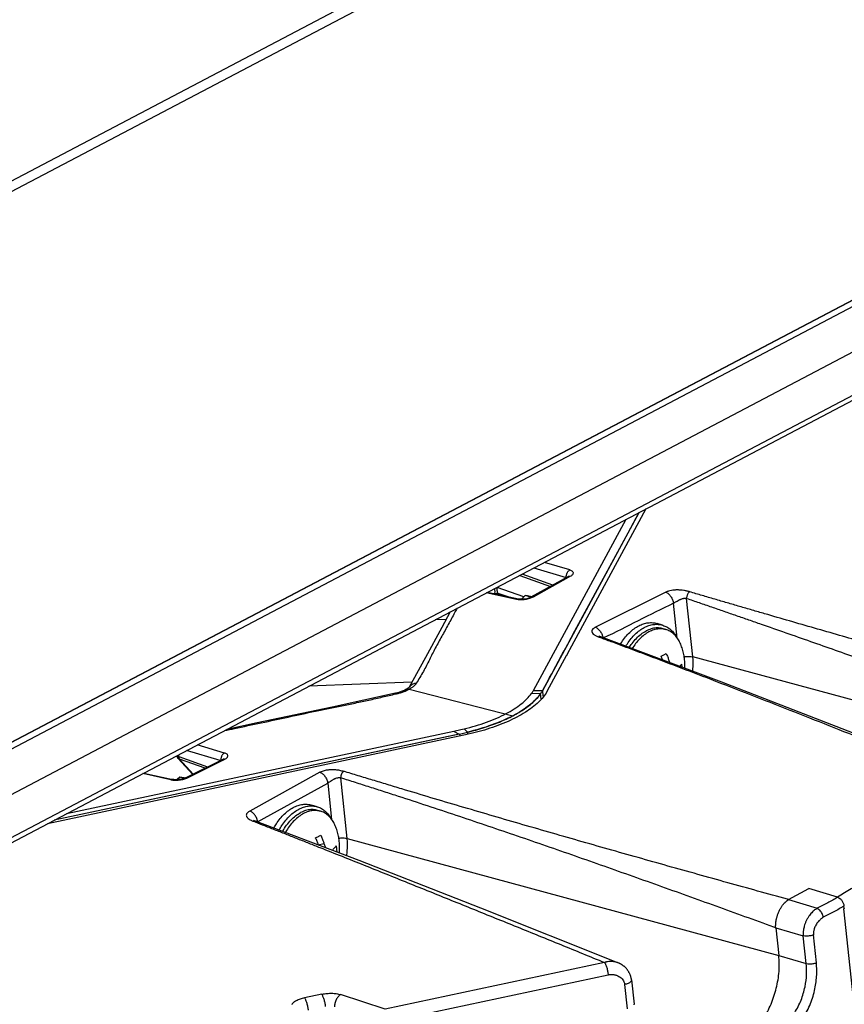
# Paper-space layout 'Layout1' of a CAD drawing. Header units: inches. Extents: x 29 to 351, y 58 to 234.
# Tile 29 of 104: x 105.69 to 109.07, y 74.28 to 78.32. Entities that reach past the tile are written whole.
import ezdxf

# ---------------------------------------------------------------- set-up
doc = ezdxf.new("R2010")
doc.units = ezdxf.units.IN
doc.header["$LTSCALE"] = 1.1
doc.header["$MEASUREMENT"] = 0
doc.layers.get('0').update_dxf_attribs({"linetype": 'CONTINUOUS'})
for name, color, linetype in [('02___PRT_ALL_AXES', 7, 'CONTINUOUS'), ('6_ALL_SURFS', 7, 'CONTINUOUS'), ('7_ALL_FEATURES', 7, 'CONTINUOUS')]:
    doc.layers.add(name, color=color, linetype=linetype)

psp = doc.layouts.get("Layout1")

# ---------------------------------------------------------------- linework, layer by layer
at = {"color": 7, "linetype": 'Continuous'}
for p, q in [((109.5183, 79.685), (104.1029, 76.8349)), ((103.026, 73.9675), (111.1331, 78.2341)), ((111.1367, 78.2344), (103.0297, 73.9677)), ((111.1689, 78.2248), (103.0618, 73.9582)), ((103.241, 73.8666), (111.1844, 78.0471)), ((103.2914, 73.7158), (111.1696, 77.862)), ((103.3265, 73.7133), (111.114, 77.8117)), ((109.5439, 70.2162), (109.0715, 74.6698))]:
    psp.add_line(p, q, dxfattribs=at)
for points, start_tangent, end_tangent in [([(109.7142, 75.0698), (109.586, 75.0093), (109.4836, 74.9539), (109.3795, 74.8981), (109.2716, 74.8423), (109.1592, 74.7849), (109.0449, 74.7179)], (-0.908309, -0.418301), (-0.857549, -0.514402)), ([(109.0728, 74.6711), (109.0721, 74.6707), (109.0715, 74.6698)], (-0.995757, -0.092025), (-0.337966, -0.941158)), ([(106.8609, 74.3045), (106.8516, 74.3022), (106.8427, 74.2994), (106.8344, 74.2961), (106.8268, 74.2924), (106.8144, 74.284), (106.8099, 74.2794), (106.8084, 74.2775)], (-0.980696, -0.195541), (-0.571045, -0.820918))]:
    psp.add_spline(points, degree=3, dxfattribs=dict(at, start_tangent=start_tangent, end_tangent=end_tangent))
at = {"layer": '02___PRT_ALL_AXES', "color": 7, "linetype": 'Continuous'}
for p, q in [((108.3283, 75.8334), (108.3054, 75.8402)), ((108.3301, 75.8185), (108.3422, 75.8149)), ((106.9127, 75.0884), (106.8899, 75.0952)), ((106.9145, 75.0735), (106.9267, 75.0699))]:
    psp.add_line(p, q, dxfattribs=at)
for points, start_tangent, end_tangent in [([(108.1554, 75.755), (108.1609, 75.7637), (108.1764, 75.7848), (108.1934, 75.8032), (108.2115, 75.8184), (108.2304, 75.8303), (108.2497, 75.8385), (108.2689, 75.8429), (108.2878, 75.8434), (108.3054, 75.8402)], (0.515777, 0.856723), (0.958629, -0.284658)), ([(108.1774, 75.7468), (108.1838, 75.757), (108.1993, 75.778), (108.2163, 75.7964), (108.2344, 75.8116), (108.2533, 75.8235), (108.2725, 75.8317), (108.2918, 75.8361), (108.3106, 75.8366), (108.3283, 75.8334)], (0.510324, 0.859982), (0.958629, -0.284658)), ([(108.1919, 75.7414), (108.2031, 75.758), (108.2208, 75.779), (108.24, 75.7962), (108.2603, 75.8093)], (0.52416, 0.85162), (0.884928, 0.465728)), ([(108.3301, 75.8185), (108.3218, 75.8205), (108.3017, 75.8216), (108.2811, 75.8178), (108.2603, 75.8093)], (-0.958584, 0.284809), (-0.884928, -0.465728)), ([(108.3283, 75.8334), (108.3287, 75.8332), (108.3457, 75.826), (108.3611, 75.8151), (108.3747, 75.8007), (108.3863, 75.7831), (108.387, 75.7818)], (0.958629, -0.284658), (0.470214, -0.882552)), ([(106.7348, 75.0011), (106.7454, 75.0188), (106.7609, 75.0398), (106.7779, 75.0582), (106.796, 75.0734), (106.8149, 75.0853), (106.8341, 75.0935), (106.8534, 75.0979), (106.8723, 75.0984), (106.8899, 75.0952)], (0.482908, 0.875671), (0.958629, -0.284658)), ([(106.7568, 74.9928), (106.7683, 75.012), (106.7838, 75.033), (106.8007, 75.0514), (106.8188, 75.0666), (106.8377, 75.0785), (106.857, 75.0867), (106.8763, 75.0911), (106.8951, 75.0917), (106.9127, 75.0884)], (0.477251, 0.878767), (0.958629, -0.284658)), ([(106.9145, 75.0735), (106.9062, 75.0755), (106.8862, 75.0766), (106.8655, 75.0728), (106.8448, 75.0643)], (-0.958584, 0.284809), (-0.884928, -0.465728)), ([(106.9127, 75.0884), (106.9132, 75.0883), (106.9301, 75.081), (106.9456, 75.0701), (106.9592, 75.0557), (106.9707, 75.0381), (106.9715, 75.0368)], (0.958629, -0.284658), (0.470214, -0.882552)), ([(106.771, 74.9873), (106.7719, 74.9889), (106.7876, 75.013), (106.8052, 75.034), (106.8245, 75.0512), (106.8448, 75.0643)], (0.488191, 0.872737), (0.884928, 0.465728))]:
    psp.add_spline(points, degree=3, dxfattribs=dict(at, start_tangent=start_tangent, end_tangent=end_tangent))
at = {"layer": '6_ALL_SURFS', "color": 7, "linetype": 'Continuous'}
for p, q in [((107.8368, 75.5659), (108.2323, 76.2951)), ((107.8393, 75.5422), (107.8368, 75.5659)), ((107.8302, 75.5306), (107.828, 75.5517)), ((107.4964, 75.3867), (105.8349, 75.0334)), ((107.4964, 75.3867), (107.5179, 75.3914)), ((107.4964, 75.3867), (107.4973, 75.3781)), ((107.5179, 75.3914), (107.5284, 75.394)), ((107.5284, 75.394), (107.5293, 75.3857))]:
    psp.add_line(p, q, dxfattribs=at)
at = {"layer": '6_ALL_SURFS', "color": 7, "linetype": 'Continuous', "start_tangent": (-0.469243, -0.883069), "end_tangent": (-0.583384, -0.812196)}
psp.add_spline([(107.8368, 75.5659), (107.8342, 75.5611), (107.8313, 75.5564), (107.828, 75.5517)], degree=3, dxfattribs=at)
at = {"layer": '7_ALL_FEATURES', "color": 7, "linetype": 'Continuous'}
for p, q in [((104.099, 76.7904), (109.5412, 79.6546)), ((108.2202, 76.2728), (108.2271, 76.2855)), ((108.2271, 76.2855), (108.2287, 76.2886)), ((108.2287, 76.2886), (108.2292, 76.2895)), ((108.2292, 76.2895), (108.2301, 76.2911)), ((108.2301, 76.2911), (108.2323, 76.2951)), ((108.2601, 76.3098), (108.2411, 76.2746)), ((107.7995, 75.5657), (108.1796, 76.2674)), ((108.2411, 76.2746), (107.9548, 75.7467)), ((108.1869, 76.2114), (108.2202, 76.2728)), ((107.9688, 75.8093), (108.1869, 76.2114)), ((107.9483, 76.0599), (107.844, 76.0908)), ((107.8789, 75.9977), (107.7527, 76.0428)), ((107.8007, 76.068), (107.9337, 76.0285)), ((107.7427, 76.0375), (107.8691, 75.9923)), ((107.9399, 76.0315), (107.7888, 75.9477)), ((107.9415, 76.0284), (107.7975, 75.9485)), ((107.9429, 76.0335), (107.9398, 76.0314)), ((107.9423, 76.0324), (107.9399, 76.0315)), ((107.9447, 76.0302), (107.9415, 76.0284)), ((107.9486, 76.0324), (107.9447, 76.0302)), ((107.7294, 75.9384), (107.6055, 75.9653)), ((107.738, 75.9402), (107.6104, 75.9678)), ((107.6402, 75.9703), (107.64, 75.9648)), ((107.7596, 75.9493), (107.6503, 75.9872)), ((107.6528, 75.9645), (107.6511, 75.9717)), ((107.6528, 75.9645), (107.6525, 75.9587)), ((107.6528, 75.9645), (107.6976, 75.9489)), ((108.3416, 75.9683), (108.0529, 75.8246)), ((107.738, 75.9402), (107.7382, 75.9402)), ((107.7516, 75.9417), (107.7493, 75.9393)), ((107.7656, 75.9551), (107.7516, 75.9417)), ((107.772, 75.9417), (107.7585, 75.9395)), ((107.774, 75.9535), (107.7656, 75.9551)), ((107.7889, 75.9482), (107.7656, 75.9551)), ((107.7923, 75.9497), (107.774, 75.9535)), ((108.3881, 75.7801), (108.3729, 75.9234)), ((108.4522, 75.703), (108.4267, 75.943)), ((107.4413, 75.8569), (107.3961, 75.855)), ((107.9394, 75.755), (107.9688, 75.8093)), ((108.331, 75.8173), (108.33, 75.8174)), ((108.065, 75.7855), (108.0674, 75.7846)), ((108.0687, 75.7878), (108.0665, 75.789)), ((108.0674, 75.7846), (108.074, 75.7822)), ((108.0751, 75.7851), (108.0687, 75.7878)), ((108.0751, 75.7851), (108.0752, 75.785)), ((108.0808, 75.7928), (108.0828, 75.7871)), ((108.0828, 75.7871), (108.0839, 75.7819)), ((107.9185, 75.7165), (107.925, 75.7285)), ((107.925, 75.7285), (107.9394, 75.755)), ((107.9548, 75.7467), (107.9368, 75.7136)), ((107.3568, 75.7007), (107.2901, 75.579)), ((107.8797, 75.645), (107.9017, 75.6854)), ((107.9017, 75.6854), (107.909, 75.699)), ((107.909, 75.699), (107.9155, 75.7109)), ((107.9155, 75.7109), (107.9185, 75.7165)), ((107.9337, 75.7077), (107.9171, 75.6771)), ((107.9339, 75.7081), (107.9337, 75.7077)), ((107.9368, 75.7136), (107.9339, 75.7081)), ((108.3507, 75.6817), (108.3561, 75.6829)), ((108.3561, 75.6829), (108.3574, 75.6791)), ((110.0605, 75.2673), (108.4522, 75.703)), ((107.9171, 75.6771), (107.854, 75.5608)), ((107.8739, 75.6342), (107.8797, 75.645)), ((108.406, 75.6729), (108.4077, 75.6603)), ((107.3013, 75.5994), (106.878, 75.5824)), ((107.8386, 75.5691), (107.8588, 75.6063)), ((107.8588, 75.6063), (107.8651, 75.618)), ((107.8651, 75.618), (107.8739, 75.6342)), ((107.2741, 75.5631), (107.2774, 75.5645)), ((107.2754, 75.5689), (107.2759, 75.5691)), ((107.2811, 75.572), (107.2759, 75.5691)), ((107.2913, 75.5712), (107.2894, 75.5702)), ((107.2894, 75.5702), (107.7152, 75.4618)), ((107.2904, 75.5789), (107.2903, 75.5788)), ((107.2941, 75.5727), (107.2913, 75.5712)), ((107.7934, 75.5572), (107.7906, 75.5531)), ((107.837, 75.5642), (107.7988, 75.5645)), ((107.8368, 75.5659), (107.8386, 75.5691)), ((107.8393, 75.5422), (107.8368, 75.5659)), ((107.2367, 75.5545), (107.2339, 75.5538)), ((107.2371, 75.5518), (107.2339, 75.5539)), ((107.2339, 75.5539), (107.2339, 75.5538)), ((107.2345, 75.5512), (107.2371, 75.5518)), ((107.828, 75.5517), (107.7906, 75.5531)), ((107.8302, 75.5306), (107.828, 75.5517)), ((107.4729, 75.3968), (105.8849, 75.0597)), ((107.4727, 75.3984), (107.5013, 75.4047)), ((107.4965, 75.385), (107.4729, 75.3968)), ((107.5013, 75.4047), (107.5144, 75.4078)), ((107.5284, 75.394), (107.5144, 75.4078)), ((107.476, 75.3823), (105.8349, 75.0334)), ((107.5135, 75.3816), (106.918, 75.255)), ((107.4964, 75.3867), (107.476, 75.3823)), ((107.4964, 75.3867), (107.5179, 75.3914)), ((107.4964, 75.3867), (107.4973, 75.3781)), ((107.5208, 75.3832), (107.5135, 75.3816)), ((107.5179, 75.3914), (107.5284, 75.394)), ((107.5284, 75.394), (107.5293, 75.3857)), ((106.5156, 75.2779), (106.3769, 75.3186)), ((106.5332, 75.3089), (106.421, 75.3419)), ((106.3365, 75.2974), (106.3387, 75.2922)), ((106.3387, 75.2922), (106.3422, 75.2874)), ((106.4022, 75.2215), (106.3421, 75.2874)), ((106.3421, 75.2873), (106.3487, 75.284)), ((106.346, 75.2939), (106.3451, 75.3019)), ((106.3464, 75.2902), (106.346, 75.2939)), ((106.346, 75.2939), (106.4634, 75.2519)), ((106.4047, 75.2227), (106.3487, 75.284)), ((106.453, 75.2467), (106.3487, 75.284)), ((106.3729, 75.2069), (106.5249, 75.2826)), ((106.3814, 75.2076), (106.5267, 75.2799)), ((106.5178, 75.2829), (106.5178, 75.2791)), ((106.5253, 75.2827), (106.525, 75.2826)), ((106.5267, 75.2799), (106.5294, 75.2812)), ((106.528, 75.284), (106.5277, 75.2838)), ((106.5294, 75.2812), (106.5334, 75.2832)), ((106.9043, 75.2521), (105.8071, 75.0188)), ((106.918, 75.255), (106.9043, 75.2521)), ((106.313, 75.1993), (106.198, 75.2245)), ((106.2021, 75.2267), (106.3211, 75.2007)), ((106.35, 75.2101), (106.339, 75.1996)), ((106.3585, 75.2085), (106.35, 75.2101)), ((106.3681, 75.2048), (106.35, 75.2101)), ((106.3682, 75.2048), (106.3582, 75.202)), ((106.3673, 75.2067), (106.3585, 75.2085)), ((106.3709, 75.206), (106.3673, 75.2067)), ((106.3728, 75.2068), (106.3682, 75.2048)), ((106.373, 75.2069), (106.3728, 75.2068)), ((106.9233, 75.23), (106.6363, 75.0708)), ((107.0358, 74.9576), (107.0093, 75.2077)), ((106.6687, 75.0265), (106.9557, 75.1857)), ((106.9557, 75.1857), (106.9716, 75.0365)), ((106.9155, 75.0723), (106.9145, 75.0725)), ((106.6537, 75.0322), (106.652, 75.0333)), ((106.6514, 75.0289), (106.6585, 75.0261)), ((106.6597, 75.0295), (106.6598, 75.0295)), ((107.0358, 74.9576), (108.8045, 74.4785)), ((106.9171, 74.9327), (106.9406, 74.9379)), ((106.9924, 74.9135), (106.9933, 74.9031)), ((108.8447, 74.7077), (108.9275, 74.7536)), ((109.0453, 74.7173), (108.9275, 74.7536)), ((108.8447, 74.7077), (108.9613, 74.6719)), ((109.0727, 74.6717), (109.0717, 74.6811)), ((108.7924, 74.5923), (108.8045, 74.4785)), ((108.7924, 74.5923), (108.9048, 74.5597)), ((108.9169, 74.4458), (108.9048, 74.5597)), ((108.9585, 74.4488), (108.9464, 74.5627)), ((108.8045, 74.4785), (108.9169, 74.4458)), ((108.0903, 74.4497), (107.1909, 74.2585)), ((108.1468, 74.4481), (108.1455, 74.4486)), ((107.2058, 74.2081), (108.1053, 74.3994)), ((108.1725, 74.3593), (108.1831, 74.2594)), ((108.2007, 74.3782), (108.2113, 74.2782)), ((106.9317, 74.3195), (106.8609, 74.3045)), ((107.1909, 74.2585), (107.0083, 74.3178))]:
    psp.add_line(p, q, dxfattribs=at)
for points in [[(107.6396, 75.9832), (107.6399, 75.98), (107.6402, 75.9703)], [(107.7585, 75.9395), (107.7458, 75.9392), (107.7382, 75.9401)], [(107.7892, 75.9476), (107.7835, 75.945), (107.772, 75.9417)], [(107.4578, 75.8876), (107.4232, 75.8233), (107.3568, 75.7007)], [(109.7207, 75.1505), (109.1309, 75.3818), (108.5711, 75.599), (108.0752, 75.785)], [(107.2646, 75.5637), (107.2565, 75.5606), (107.2472, 75.5575), (107.2367, 75.5545)], [(107.2754, 75.5689), (107.2715, 75.5668), (107.2646, 75.5637)], [(107.2903, 75.5788), (107.2881, 75.5768), (107.2811, 75.572)], [(107.2339, 75.5539), (106.9745, 75.4972), (106.6673, 75.4321), (106.542, 75.4055)], [(106.3344, 75.1993), (106.3246, 75.1998), (106.3207, 75.2005)], [(106.3582, 75.202), (106.3462, 75.2), (106.3344, 75.1993)], [(106.6598, 75.0295), (106.6586, 75.0299), (106.6537, 75.0322)], [(108.1455, 74.4486), (107.5828, 74.6724), (107.0854, 74.8681), (106.6597, 75.0295)], [(108.2007, 74.3782), (108.2005, 74.3799), (108.2002, 74.3822), (108.1998, 74.3845), (108.1993, 74.3867), (108.1988, 74.389), (108.1982, 74.3912), (108.1975, 74.3933), (108.1968, 74.3955), (108.1961, 74.3975), (108.1953, 74.3996), (108.1944, 74.4016), (108.1935, 74.4036), (108.1926, 74.4055), (108.1916, 74.4074), (108.1906, 74.4093), (108.1895, 74.4111), (108.1884, 74.4129), (108.1873, 74.4147), (108.1862, 74.4164), (108.185, 74.4181), (108.1838, 74.4197), (108.1825, 74.4213), (108.1812, 74.4229), (108.1799, 74.4244), (108.1786, 74.4259), (108.1773, 74.4273), (108.1759, 74.4287), (108.1745, 74.4301), (108.1731, 74.4314), (108.1716, 74.4327), (108.1702, 74.434), (108.1687, 74.4352), (108.1673, 74.4363), (108.1658, 74.4374), (108.1643, 74.4385), (108.1628, 74.4395), (108.1613, 74.4405), (108.1598, 74.4415), (108.1584, 74.4424), (108.1569, 74.4432), (108.1554, 74.444), (108.1539, 74.4448), (108.1525, 74.4455), (108.1511, 74.4462), (108.1497, 74.4468), (108.1483, 74.4475), (108.1468, 74.4481)], [(108.2116, 74.2757), (108.2113, 74.2782)]]:
    psp.add_lwpolyline(points, dxfattribs=at)
for points, start_tangent, end_tangent in [([(107.934, 76.0373), (107.9341, 76.0378), (107.9352, 76.0424), (107.937, 76.0469), (107.9392, 76.051), (107.9419, 76.0547), (107.945, 76.0577), (107.9483, 76.0599)], (0.163749, 0.986502), (0.889904, 0.456148)), ([(107.9483, 76.0599), (107.9541, 76.0576), (107.9583, 76.0548), (107.9608, 76.0515), (107.9617, 76.0478), (107.9609, 76.044), (107.9585, 76.0401), (107.9544, 76.0361), (107.9486, 76.0324)], (0.958234, -0.285984), (-0.872731, -0.488201)), ([(107.9337, 76.0285), (107.9335, 76.0331), (107.934, 76.0373)], (-0.129502, 0.991579), (0.163749, 0.986502)), ([(107.9486, 76.0324), (107.9454, 76.0328), (107.9423, 76.0324)], (-0.968995, 0.247079), (-0.970039, -0.242951)), ([(107.6406, 75.9613), (107.6417, 75.962), (107.6436, 75.9628), (107.6461, 75.9634), (107.6476, 75.9637), (107.6492, 75.964), (107.6509, 75.9643), (107.6528, 75.9645)], (0.746572, 0.665305), (0.994759, 0.102244)), ([(107.6498, 75.9837), (107.6503, 75.9872)], (0.020386, 0.999792), (0.362226, 0.93209)), ([(107.6511, 75.9717), (107.65, 75.9784), (107.6498, 75.9837)], (-0.191928, 0.981409), (0.020386, 0.999792)), ([(108.4393, 75.9698), (108.4337, 75.9715), (108.4278, 75.973), (108.4218, 75.9743), (108.4156, 75.9754), (108.4027, 75.977), (108.3962, 75.9774), (108.3897, 75.9776), (108.3832, 75.9775), (108.3767, 75.9771), (108.3642, 75.9754), (108.3523, 75.9726), (108.3468, 75.9706), (108.3416, 75.9683)], (-0.954512, 0.298172), (-0.894283, -0.447502)), ([(108.3416, 75.9683), (108.3522, 75.9618), (108.3619, 75.9507), (108.3692, 75.9372), (108.3716, 75.9302), (108.3724, 75.9267), (108.3729, 75.9234)], (0.949489, -0.313802), (0.10548, -0.994421)), ([(108.4393, 75.9698), (108.4387, 75.9695), (108.438, 75.969), (108.4367, 75.968), (108.4342, 75.9654), (108.432, 75.9623), (108.43, 75.9587), (108.4284, 75.9548), (108.4273, 75.9508), (108.4267, 75.9468), (108.4266, 75.9449), (108.4267, 75.944), (108.4267, 75.943)], (-0.882457, -0.470393), (0.103798, -0.994598)), ([(110.0828, 75.4984), (109.8757, 75.557), (109.6694, 75.6156), (109.4636, 75.6741), (109.2583, 75.7327), (109.0532, 75.7914), (108.9509, 75.8209), (108.8486, 75.8504), (108.7463, 75.8801), (108.6952, 75.895), (108.644, 75.9099), (108.5929, 75.9248), (108.5417, 75.9398), (108.4905, 75.9548), (108.4393, 75.9698)], (-0.962284, 0.272048), (-0.959379, 0.28212)), ([(107.7294, 75.9384), (107.7324, 75.9398), (107.7357, 75.9403), (107.738, 75.9401)], (0.856276, 0.516518), (0.980916, -0.194431)), ([(107.7377, 75.9372), (107.7372, 75.9373), (107.7294, 75.9384)], (-0.996056, 0.088725), (-0.978123, 0.208029)), ([(107.7643, 75.9383), (107.7549, 75.9372), (107.7458, 75.9369), (107.7377, 75.9372)], (-0.989147, -0.146929), (-0.996056, 0.088725)), ([(107.7831, 75.9425), (107.7822, 75.9423), (107.7734, 75.94), (107.7643, 75.9383)], (-0.953899, -0.300127), (-0.989147, -0.146929)), ([(107.7975, 75.9485), (107.7903, 75.9451), (107.7831, 75.9425)], (-0.875424, -0.483355), (-0.953899, -0.300127)), ([(107.7975, 75.9485), (107.7942, 75.9489), (107.7911, 75.9485), (107.7892, 75.9476)], (-0.968993, 0.247089), (-0.874885, -0.48433)), ([(108.3729, 75.9234), (108.2286, 75.8515), (108.0866, 75.7807)], (-0.895149, -0.445766), (-0.90708, -0.420958)), ([(108.3729, 75.9234), (108.3755, 75.9248), (108.3783, 75.9265), (108.3847, 75.9303), (108.3918, 75.9343), (108.3955, 75.9363), (108.3993, 75.9381), (108.4031, 75.9397), (108.4068, 75.9411), (108.4141, 75.9432), (108.4176, 75.9437), (108.4209, 75.9439), (108.4239, 75.9437), (108.4267, 75.943)], (0.884377, 0.466774), (0.950486, -0.310769)), ([(108.4267, 75.943), (108.4777, 75.9255), (108.5286, 75.908), (108.5794, 75.8905), (108.6302, 75.8729), (108.681, 75.8553), (108.7317, 75.8376), (108.833, 75.8022), (108.9343, 75.7667), (109.0355, 75.731), (109.2379, 75.659), (109.4404, 75.5866), (109.6431, 75.5139), (109.8462, 75.4408), (110.0499, 75.3673)], (0.945949, -0.324315), (0.940344, -0.340224)), ([(107.4859, 75.9024), (107.4761, 75.8842), (107.45, 75.8361), (107.4232, 75.7875), (107.3967, 75.7389), (107.3727, 75.6912), (107.3608, 75.6675), (107.3478, 75.6435), (107.3334, 75.619), (107.3185, 75.5947)], (-0.476382, -0.879239), (-0.520508, -0.853857)), ([(108.0529, 75.8246), (108.0427, 75.8176), (108.0383, 75.8102), (108.0391, 75.8034), (108.0441, 75.7969), (108.0537, 75.7906), (108.065, 75.7855)], (-0.890905, -0.45419), (0.934589, -0.35573)), ([(108.0529, 75.8246), (108.0635, 75.818), (108.0732, 75.8069), (108.0806, 75.7934), (108.0808, 75.7928)], (0.946342, -0.323166), (0.371835, -0.928299)), ([(108.2725, 75.8057), (108.2532, 75.7933), (108.2348, 75.7772), (108.2178, 75.7577), (108.2035, 75.7369)], (-0.884928, -0.465728), (-0.520859, -0.853642)), ([(108.33, 75.8174), (108.3119, 75.8178), (108.2922, 75.8139), (108.2725, 75.8057)], (-0.991563, 0.129622), (-0.884928, -0.465728)), ([(108.3422, 75.8149), (108.331, 75.8173)], (-0.958671, 0.284516), (-0.98991, 0.141698)), ([(108.3873, 75.782), (108.3806, 75.7902), (108.3658, 75.8033), (108.3491, 75.8125), (108.3422, 75.8149)], (-0.596251, 0.802798), (-0.958671, 0.284516)), ([(108.0674, 75.7846), (108.0688, 75.7852), (108.0702, 75.7855), (108.0729, 75.7856), (108.0751, 75.785)], (0.907169, 0.420767), (0.938739, -0.344628)), ([(108.074, 75.7822), (108.1224, 75.7642), (108.1774, 75.7436), (108.2322, 75.723), (108.287, 75.7024), (108.3962, 75.6609), (108.505, 75.6193), (108.8292, 75.4931), (109.1505, 75.3656), (109.3102, 75.3015), (109.4694, 75.2371), (109.628, 75.1726), (109.6845, 75.1496)], (0.937498, -0.34799), (0.925591, -0.378525)), ([(108.4024, 75.7552), (108.3932, 75.7733), (108.3873, 75.782)], (-0.385984, 0.922505), (-0.596251, 0.802798)), ([(108.4186, 75.6918), (108.4153, 75.7133), (108.4099, 75.7346), (108.4024, 75.7552)], (-0.10548, 0.994421), (-0.386003, 0.922497)), ([(108.3218, 75.706), (108.333, 75.7115), (108.3433, 75.7173)], (0.907236, 0.420622), (0.857417, 0.514622)), ([(108.3283, 75.6901), (108.3277, 75.6915), (108.3248, 75.6988), (108.3218, 75.706)], (-0.353369, 0.935484), (-0.399218, 0.916856)), ([(108.3433, 75.7173), (108.3463, 75.7101), (108.3492, 75.7029), (108.3518, 75.6957), (108.3541, 75.6889), (108.3561, 75.6829)], (0.399218, -0.916856), (0.298159, -0.954516)), ([(108.4168, 75.7035), (108.4243, 75.7046), (108.4397, 75.7049), (108.4522, 75.703)], (0.9832, 0.182531), (0.965215, -0.261458)), ([(108.4196, 75.656), (108.4198, 75.6624), (108.4186, 75.6918)], (0.052992, 0.998595), (-0.10548, 0.994421)), ([(108.4516, 75.644), (108.4525, 75.6532), (108.4522, 75.703)], (0.117124, 0.993117), (-0.10548, 0.994421)), ([(108.3983, 75.6638), (108.4006, 75.6663), (108.4034, 75.6696), (108.406, 75.6729)], (0.693921, 0.720051), (0.591042, 0.806641)), ([(107.2371, 75.5518), (107.2444, 75.5536), (107.2516, 75.5555), (107.2563, 75.5569)], (0.975447, 0.220235), (0.956309, 0.292356)), ([(107.2563, 75.5569), (107.2586, 75.5576), (107.2654, 75.5599), (107.2719, 75.5623), (107.2741, 75.5631)], (0.956309, 0.292356), (0.928138, 0.372236)), ([(107.2759, 75.5691), (107.2788, 75.5702), (107.2894, 75.5702)], (0.891091, 0.453825), (0.969112, -0.246622)), ([(107.2774, 75.5645), (107.2781, 75.5648), (107.2839, 75.5674), (107.2894, 75.5702)], (0.920793, 0.390052), (0.884928, 0.465728)), ([(107.3186, 75.5947), (107.3049, 75.5913), (107.2935, 75.5828), (107.2904, 75.5789)], (-0.99974, -0.022821), (-0.579388, -0.815052)), ([(107.3186, 75.5947), (107.3165, 75.5915), (107.314, 75.5883), (107.311, 75.5852), (107.3076, 75.5821), (107.3037, 75.579), (107.2993, 75.576), (107.2946, 75.573), (107.2941, 75.5727)], (-0.489031, -0.872266), (-0.864905, -0.501935)), ([(107.854, 75.5608), (107.8198, 75.5174), (107.766, 75.4761), (107.6948, 75.4386), (107.6094, 75.4066), (107.5208, 75.3832)], (-0.476029, -0.87943), (-0.976825, -0.214041)), ([(107.7987, 75.5661), (107.7962, 75.5617), (107.7937, 75.5576), (107.7934, 75.5572)], (-0.475592, -0.879666), (-0.55397, -0.832537)), ([(107.8368, 75.5659), (107.8342, 75.5611), (107.8313, 75.5564), (107.828, 75.5517)], (-0.469244, -0.883069), (-0.583384, -0.812196)), ([(106.5328, 75.4007), (106.574, 75.4094), (106.6837, 75.4328), (106.7942, 75.4565), (106.9052, 75.4802), (107.0143, 75.5026), (107.0689, 75.5139), (107.1242, 75.5258), (107.1806, 75.5386), (107.2345, 75.5512)], (0.978187, 0.207726), (0.973559, 0.228437)), ([(107.5144, 75.4078), (107.5621, 75.4207), (107.6071, 75.4356), (107.6488, 75.4522), (107.6866, 75.4703), (107.7201, 75.4897), (107.7488, 75.5102), (107.7724, 75.5314), (107.7906, 75.5531)], (0.971596, 0.236645), (0.573932, 0.818903)), ([(107.828, 75.5517), (107.7827, 75.5051), (107.7152, 75.4618), (107.629, 75.4241), (107.5284, 75.394)], (-0.573932, -0.818903), (-0.971562, -0.236785)), ([(107.7152, 75.4618), (107.7621, 75.4898), (107.8003, 75.5202), (107.8131, 75.5332)], (0.884915, 0.465753), (0.674139, 0.738604)), ([(107.8131, 75.5332), (107.828, 75.5517)], (0.674139, 0.738604), (0.573901, 0.818925)), ([(107.5284, 75.394), (107.5969, 75.4132), (107.6597, 75.436), (107.7152, 75.4618)], (0.971562, 0.236785), (0.884933, 0.465718)), ([(106.3378, 75.2981), (106.34, 75.2964), (106.3427, 75.295), (106.3443, 75.2944), (106.3451, 75.2941), (106.346, 75.2939)], (0.722202, -0.691682), (0.964773, -0.263083)), ([(106.3487, 75.284), (106.3473, 75.2868), (106.3464, 75.2902)], (-0.53291, 0.846172), (-0.185614, 0.982623)), ([(106.5332, 75.3089), (106.5299, 75.3069), (106.5267, 75.304), (106.5237, 75.3004), (106.5212, 75.2961), (106.5194, 75.2914), (106.5182, 75.2865), (106.5178, 75.2829)], (-0.909192, -0.416377), (-0.058583, -0.998283)), ([(106.5334, 75.2832), (106.53, 75.2836), (106.5269, 75.2831), (106.5254, 75.2825)], (-0.969232, 0.246148), (-0.894818, -0.446431)), ([(106.5334, 75.2832), (106.5392, 75.2867), (106.5433, 75.2902), (106.5457, 75.2938), (106.5465, 75.2974), (106.5457, 75.3008), (106.5432, 75.3039), (106.539, 75.3067), (106.5332, 75.3089)], (0.894283, 0.447502), (-0.958336, 0.285645)), ([(106.9233, 75.23), (106.9381, 75.2362), (106.9544, 75.2399), (106.9705, 75.2413), (106.9871, 75.2408), (107.0042, 75.2384), (107.0212, 75.234)], (0.884728, 0.466107), (0.953399, -0.301711)), ([(107.0212, 75.234), (107.0199, 75.2332), (107.0187, 75.2321), (107.0175, 75.2309), (107.0163, 75.2295), (107.0142, 75.2264), (107.0123, 75.2229), (107.0098, 75.2153), (107.0092, 75.2114), (107.0092, 75.2095), (107.0092, 75.2086), (107.0093, 75.2077)], (-0.861445, -0.507851), (0.104953, -0.994477)), ([(108.8448, 74.7077), (108.8405, 74.7089), (108.7177, 74.7429), (108.4724, 74.8111), (108.2277, 74.8799), (107.9837, 74.9492), (107.7407, 75.0192), (107.4992, 75.0899), (107.379, 75.1256), (107.2593, 75.1615), (107.1996, 75.1796), (107.14, 75.1977), (107.0805, 75.2158), (107.0212, 75.234)], (-0.964017, 0.265841), (-0.955798, 0.294025)), ([(106.3207, 75.2005), (106.3193, 75.2007), (106.3162, 75.2004), (106.313, 75.1993)], (-0.976663, 0.214777), (-0.879369, -0.476141)), ([(106.313, 75.1993), (106.3209, 75.198), (106.3286, 75.1975)], (0.977177, -0.212426), (0.999629, -0.027253)), ([(106.3286, 75.1975), (106.3295, 75.1975), (106.3478, 75.1985)], (0.999629, -0.027253), (0.992804, 0.119752)), ([(106.3478, 75.1985), (106.366, 75.2019), (106.3739, 75.2044)], (0.992804, 0.119752), (0.941049, 0.33827)), ([(106.3814, 75.2076), (106.3782, 75.2079), (106.375, 75.2076), (106.373, 75.2068)], (-0.969236, 0.246132), (-0.901613, -0.432543)), ([(106.3739, 75.2044), (106.3742, 75.2045), (106.3814, 75.2076)], (0.941049, 0.33827), (0.896667, 0.442706)), ([(106.9233, 75.23), (106.926, 75.229), (106.9287, 75.2276), (106.9342, 75.2239), (106.9445, 75.2132), (106.9487, 75.2066), (106.9521, 75.1995), (106.9544, 75.1924), (106.9552, 75.189), (106.9557, 75.1857)], (0.947192, -0.320666), (0.121259, -0.992621)), ([(106.9557, 75.1857), (106.9583, 75.1873), (106.9611, 75.1891), (106.9674, 75.1933), (106.9744, 75.1978), (106.9781, 75.2), (106.9818, 75.202), (106.9856, 75.2038), (106.9894, 75.2054), (106.9967, 75.2076), (107.0034, 75.2085), (107.0065, 75.2084), (107.0093, 75.2077)], (0.857755, 0.514059), (0.950327, -0.311253)), ([(107.0093, 75.2077), (107.0682, 75.189), (107.1272, 75.1702), (107.1862, 75.1512), (107.2452, 75.1321), (107.3632, 75.0934), (107.4814, 75.0542), (107.7179, 74.9742), (107.9545, 74.8923), (108.1912, 74.8089), (108.428, 74.7244), (108.6646, 74.6389), (108.7829, 74.5958), (108.7924, 74.5923)], (0.95351, -0.301361), (0.939231, -0.343286)), ([(106.9145, 75.0725), (106.8963, 75.0728), (106.8767, 75.0689), (106.8569, 75.0607)], (-0.991563, 0.129622), (-0.884928, -0.465728)), ([(106.9267, 75.0699), (106.9155, 75.0723)], (-0.958671, 0.284516), (-0.98991, 0.141698)), ([(106.6363, 75.0708), (106.6318, 75.0681), (106.6282, 75.0653), (106.6237, 75.0595), (106.6223, 75.0538), (106.6237, 75.0481), (106.6253, 75.0453), (106.6276, 75.0426), (106.6337, 75.0375), (106.6418, 75.0329), (106.6465, 75.0308), (106.6514, 75.0289)], (-0.883077, -0.469228), (0.936722, -0.350073)), ([(106.6649, 75.0406), (106.6617, 75.0473), (106.6575, 75.0539), (106.6526, 75.0598), (106.6472, 75.0647), (106.6416, 75.0684), (106.6389, 75.0698), (106.6363, 75.0708)], (-0.377625, 0.925958), (-0.947186, 0.320685)), ([(106.6687, 75.0265), (106.6685, 75.0281), (106.6682, 75.0298), (106.6674, 75.0332), (106.665, 75.0403), (106.6649, 75.0406)], (-0.121259, 0.992621), (-0.377625, 0.925958)), ([(106.8569, 75.0607), (106.8377, 75.0484), (106.8193, 75.0323), (106.8023, 75.0128), (106.787, 74.9904), (106.7828, 74.9829)], (-0.884928, -0.465728), (-0.485083, -0.874468)), ([(106.9718, 75.037), (106.9651, 75.0452), (106.9503, 75.0584), (106.9336, 75.0675), (106.9267, 75.0699)], (-0.596251, 0.802798), (-0.958671, 0.284516)), ([(106.9869, 75.0102), (106.9777, 75.0283), (106.9718, 75.037)], (-0.385984, 0.922505), (-0.596251, 0.802798)), ([(106.6514, 75.0289), (106.6528, 75.0295), (106.6543, 75.0299), (106.6569, 75.0301)], (0.892735, 0.450582), (0.998699, -0.050992)), ([(106.6569, 75.0301), (106.6571, 75.0301), (106.6597, 75.0295)], (0.998699, -0.050992), (0.942346, -0.33464)), ([(106.6585, 75.0261), (106.697, 75.0109), (106.7426, 74.993), (106.7881, 74.975), (106.8335, 74.957), (106.8788, 74.9391), (106.9241, 74.9211), (107.0145, 74.8852), (107.1046, 74.8492), (107.1944, 74.8131), (107.3737, 74.7408), (107.5527, 74.6684), (107.7317, 74.5958), (107.9109, 74.5229), (108.0903, 74.4497)], (0.930735, -0.365694), (0.925807, -0.377997)), ([(107.0031, 74.9468), (106.9998, 74.9684), (106.9943, 74.9896), (106.9869, 75.0102)], (-0.10548, 0.994421), (-0.386003, 0.922497)), ([(106.9063, 74.961), (106.9175, 74.9665), (106.9277, 74.9723)], (0.907236, 0.420622), (0.857417, 0.514622)), ([(106.9174, 74.9318), (106.9172, 74.9326), (106.9149, 74.9394), (106.9122, 74.9465), (106.9093, 74.9538), (106.9063, 74.961)], (-0.31389, 0.949459), (-0.399218, 0.916856)), ([(106.9277, 74.9723), (106.9307, 74.9652), (106.9336, 74.9579), (106.9363, 74.9507), (106.9386, 74.9439), (106.9406, 74.9379)], (0.399218, -0.916856), (0.298159, -0.954516)), ([(107.0358, 74.9576), (107.0227, 74.9595), (107.0076, 74.9591), (107.0013, 74.9582)], (-0.965215, 0.261458), (-0.984947, -0.172854)), ([(107.0338, 74.888), (107.0362, 74.9078), (107.0358, 74.9576)], (0.153351, 0.988172), (-0.105464, 0.994423)), ([(106.9406, 74.9379), (106.9432, 74.9308), (106.9459, 74.9252), (106.9488, 74.9207), (106.9495, 74.9196)], (0.298159, -0.954516), (0.598446, -0.801163)), ([(106.9763, 74.9126), (106.9791, 74.9152), (106.9821, 74.9181), (106.9851, 74.9213), (106.9879, 74.9246), (106.9905, 74.9279)], (0.748954, 0.662622), (0.591042, 0.806641)), ([(106.9905, 74.9279), (106.9916, 74.9206), (106.9924, 74.9135)], (0.162613, -0.98669), (0.10548, -0.994421)), ([(107.0031, 74.8994), (107.0043, 74.9175), (107.0031, 74.9468)], (0.104084, 0.994568), (-0.10548, 0.994421)), ([(109.0453, 74.7173), (109.0254, 74.7056), (109.0048, 74.6941), (108.9834, 74.6829), (108.9613, 74.6719)], (-0.853856, -0.52051), (-0.900652, -0.434541)), ([(109.0453, 74.7173), (109.0544, 74.7124), (109.0627, 74.7037)], (0.955815, -0.293968), (0.586863, -0.809686)), ([(108.7924, 74.5923), (108.7919, 74.5938), (108.7911, 74.5953), (108.7904, 74.5972), (108.7906, 74.5992), (108.7914, 74.6009), (108.7921, 74.6028), (108.7926, 74.6052), (108.7927, 74.608), (108.7927, 74.611), (108.7927, 74.6143), (108.793, 74.6179), (108.7936, 74.6217), (108.7944, 74.6257), (108.7954, 74.6301), (108.7965, 74.6349), (108.7979, 74.64), (108.7996, 74.6455), (108.8018, 74.6513), (108.8044, 74.6575), (108.8074, 74.6638), (108.8106, 74.6698), (108.8139, 74.6753), (108.8172, 74.6801), (108.8203, 74.6843), (108.8231, 74.688), (108.8258, 74.6911), (108.8283, 74.6937), (108.8305, 74.696), (108.8326, 74.6981), (108.8346, 74.6998), (108.8364, 74.7014), (108.8379, 74.7028), (108.8397, 74.7039), (108.8415, 74.7048), (108.8421, 74.7058), (108.8423, 74.7068), (108.8436, 74.7073), (108.8447, 74.7077)], (-0.105478, 0.994422), (0.957714, 0.287724)), ([(108.961, 74.6717), (108.9544, 74.6672), (108.949, 74.6628), (108.9426, 74.657), (108.9362, 74.6501), (108.9297, 74.6419), (108.923, 74.632), (108.9169, 74.6204), (108.9122, 74.6093), (108.909, 74.5992), (108.9068, 74.5901), (108.9054, 74.5814), (108.9047, 74.5737), (108.9044, 74.5671), (108.9048, 74.5597)], (0.933991, -0.357296), (0.105755, -0.994392)), ([(108.9865, 74.6351), (108.9818, 74.6506), (108.9722, 74.6638), (108.961, 74.6717)], (-0.073177, 0.997319), (-0.934022, 0.357217)), ([(109.0717, 74.6811), (109.0514, 74.6692), (109.0304, 74.6575), (109.0086, 74.6461), (108.9865, 74.6351)], (-0.855366, -0.518025), (-0.900815, -0.434202)), ([(109.0627, 74.7037), (109.0688, 74.6927)], (0.586863, -0.809686), (0.36667, -0.930351)), ([(109.0688, 74.6927), (109.0717, 74.6811)], (0.36667, -0.930351), (0.10548, -0.994421)), ([(108.9865, 74.6351), (108.9825, 74.6323), (108.978, 74.629), (108.9735, 74.625), (108.9686, 74.62), (108.9636, 74.6139), (108.9586, 74.6067), (108.9544, 74.599), (108.9513, 74.5917), (108.9491, 74.585), (108.9476, 74.579), (108.9468, 74.5737), (108.9464, 74.5687), (108.9463, 74.5644), (108.9467, 74.562)], (-0.850199, -0.526461), (-0.050167, 0.998741)), ([(108.9464, 74.5627), (108.9328, 74.5589), (108.9179, 74.5578), (108.9048, 74.5597)], (-0.923996, -0.382403), (-0.959691, 0.281056)), ([(108.6568, 74.1298), (108.7014, 74.1676), (108.7412, 74.2187), (108.7726, 74.2786), (108.7944, 74.3443), (108.8054, 74.413), (108.8045, 74.4785)], (0.833898, 0.551919), (-0.10548, 0.994421)), ([(108.1455, 74.4486), (108.1409, 74.4502), (108.1328, 74.4523), (108.1244, 74.4536), (108.1073, 74.4534), (108.0987, 74.452), (108.0945, 74.451), (108.0903, 74.4497)], (-0.929463, 0.368916), (-0.950638, -0.310301)), ([(108.0903, 74.4497), (108.0909, 74.449), (108.0914, 74.4481), (108.0925, 74.4461), (108.0948, 74.4413), (108.0972, 74.4354), (108.0994, 74.4286), (108.1014, 74.4213), (108.103, 74.4137), (108.1043, 74.4062), (108.1053, 74.3994)], (0.587318, -0.809356), (0.091535, -0.995802)), ([(108.6973, 74.1174), (108.7303, 74.1284), (108.765, 74.1448), (108.8012, 74.1685), (108.8371, 74.2014), (108.8698, 74.2442), (108.8957, 74.2956), (108.9119, 74.3501), (108.9182, 74.4016), (108.9169, 74.4458)], (0.964352, 0.264622), (-0.105479, 0.994422)), ([(108.7121, 74.0777), (108.7487, 74.0907), (108.7874, 74.1097), (108.8278, 74.137), (108.8681, 74.1745), (108.9049, 74.223), (108.9343, 74.2809), (108.9527, 74.3421), (108.9599, 74.3996), (108.9585, 74.4488)], (0.958799, 0.284086), (-0.105479, 0.994422)), ([(108.9169, 74.4458), (108.9299, 74.444), (108.9449, 74.4451), (108.9585, 74.4488)], (0.96035, -0.278797), (0.924928, 0.380143)), ([(108.1053, 74.3994), (108.1082, 74.3999), (108.1111, 74.4002), (108.117, 74.4006), (108.1285, 74.3999), (108.1341, 74.3988), (108.1395, 74.3973), (108.1495, 74.3928), (108.1582, 74.3866), (108.1652, 74.379), (108.1701, 74.3698), (108.1717, 74.3648), (108.1722, 74.3621), (108.1725, 74.3593)], (0.985292, 0.170878), (0.068048, -0.997682)), ([(108.2007, 74.3781), (108.2007, 74.3769), (108.1968, 74.37), (108.1868, 74.3638), (108.1725, 74.3593)], (0.155821, -0.987785), (-0.978136, -0.207968)), ([(106.8609, 74.3045), (106.863, 74.3009), (106.8654, 74.2961), (106.8677, 74.2901), (106.8699, 74.2834), (106.8719, 74.276), (106.8736, 74.2684), (106.8749, 74.2609), (106.8758, 74.2541)], (0.580168, -0.814497), (0.10579, -0.994388)), ([(106.9317, 74.3195), (106.9528, 74.3228), (106.9725, 74.3235), (106.9909, 74.3219), (107.0083, 74.3178)], (0.979617, 0.200874), (0.953959, -0.299938)), ([(106.9473, 74.2693), (106.9449, 74.2838), (106.941, 74.2983), (106.9363, 74.3108), (106.934, 74.3158), (106.9317, 74.3195)], (-0.105582, 0.994411), (-0.587313, 0.80936)), ([(107.0083, 74.3178), (106.9988, 74.3093), (106.9907, 74.2967), (106.9854, 74.282), (106.9842, 74.2678)], (-0.868346, -0.495958), (0.10548, -0.994421))]:
    psp.add_spline(points, degree=3, dxfattribs=dict(at, start_tangent=start_tangent, end_tangent=end_tangent))

doc.saveas('drawing.dxf')
